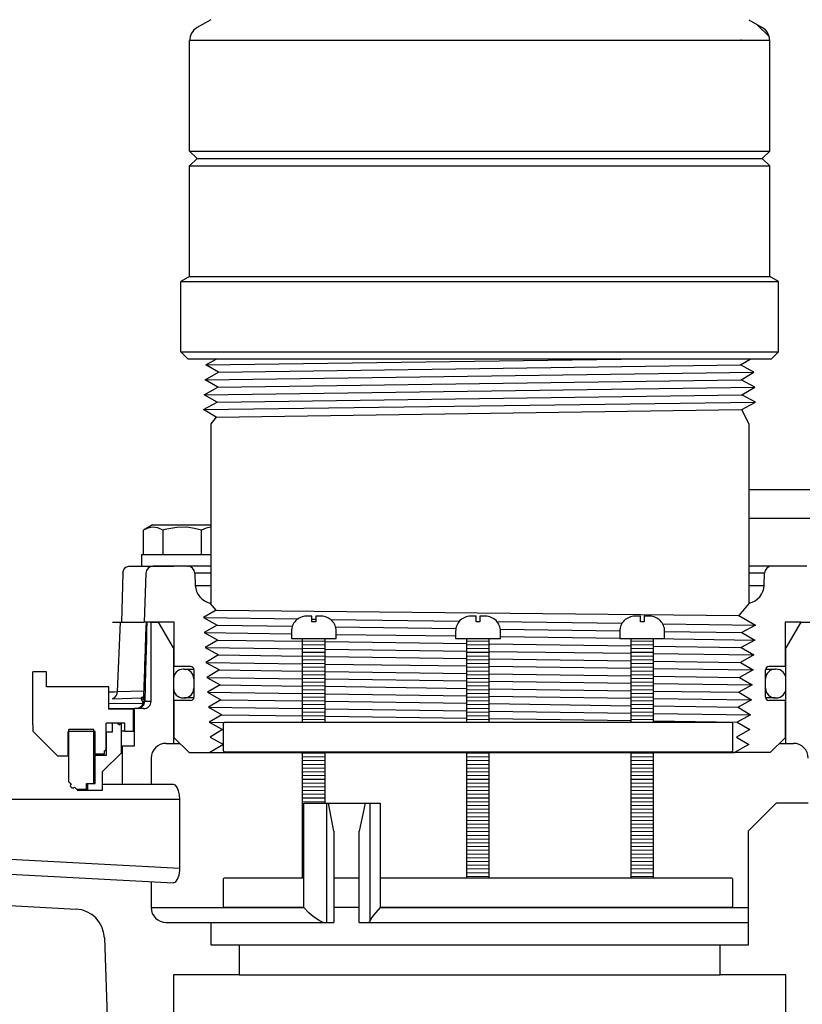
# Model space of a CAD drawing. Extents: x 1529 to 4201, y -422 to 622.
# Tile 181 of 256: x 2092.41 to 2098.96, y 112.43 to 120.67. Entities that reach past the tile are written whole.
import ezdxf

# ---------------------------------------------------------------- set-up
doc = ezdxf.new("R2010")
doc.units = 0
doc.header["$MEASUREMENT"] = 0
for name, color, linetype in [('GALV-4', 4, 'CONTINUOUS'), ('JACK-SCREW', 2, 'CONTINUOUS'), ('SPILL-BUCKET', 1, 'CONTINUOUS'), ('SWIVEL-ADAPTOR', 1, 'CONTINUOUS')]:
    doc.layers.add(name, color=color, linetype=linetype)

msp = doc.modelspace()

# ---------------------------------------------------------------- linework, layer by layer
at = {"layer": 'GALV-4', "linetype": 'Continuous'}
for p, q in [((2093.96643, 117.77989), (2094.05259, 117.8273)), ((2098.43726, 117.77989), (2098.51827, 117.8273)), ((2094.07333, 117.71743), (2093.96643, 117.77989)), ((2098.55094, 117.71743), (2098.43726, 117.77989)), ((2093.95948, 117.65497), (2094.07333, 117.71743)), ((2094.0667, 117.59252), (2093.95948, 117.65497)), ((2098.44388, 117.65497), (2098.55094, 117.71743)), ((2098.5579, 117.59252), (2098.44388, 117.65497)), ((2093.95252, 117.53006), (2094.0667, 117.59252)), ((2098.4505, 117.53006), (2098.5579, 117.59252)), ((2094.06008, 117.4676), (2093.95252, 117.53006)), ((2098.56485, 117.4676), (2098.4505, 117.53006)), ((2093.9459, 117.40515), (2094.06008, 117.4676)), ((2094.05346, 117.34269), (2093.9459, 117.40515)), ((2098.4505, 117.40524), (2098.56485, 117.4676)), ((2098.50695, 117.28696), (2098.4505, 117.40524)), ((2094.05284, 117.34305), (2094.00695, 117.28696)), ((2094.00695, 117.28696), (2094.00695, 115.78714)), ((2094.05284, 115.72675), (2094.00343, 115.78714)), ((2098.51046, 115.78714), (2098.44202, 115.70348)), ((2094.05346, 115.72711), (2093.9459, 115.66465)), ((2098.44202, 115.70348), (2098.42534, 115.68309)), ((2098.42534, 115.68309), (2098.56485, 115.6022)), ((2093.9459, 115.66465), (2094.06008, 115.6022)), ((2094.06008, 115.6022), (2093.95252, 115.53974)), ((2098.56485, 115.6022), (2098.4505, 115.53974)), ((2093.95252, 115.53974), (2094.0667, 115.47728)), ((2098.4505, 115.53974), (2098.5579, 115.47728)), ((2094.0667, 115.47728), (2093.95948, 115.41482)), ((2098.5579, 115.47728), (2098.44388, 115.41482)), ((2093.95948, 115.41482), (2094.07333, 115.35237)), ((2094.07333, 115.35237), (2093.96643, 115.28991)), ((2098.55094, 115.35237), (2098.43726, 115.28991)), ((2098.44388, 115.41482), (2098.55094, 115.35237)), ((2093.96643, 115.28991), (2094.07995, 115.22745)), ((2098.43726, 115.28991), (2098.54398, 115.22745)), ((2094.07995, 115.22745), (2093.97339, 115.165)), ((2094.06723, 115.23445), (2094.07634, 115.22534)), ((2098.54398, 115.22745), (2098.43064, 115.165)), ((2093.97339, 115.165), (2094.08657, 115.10254)), ((2094.08657, 115.10254), (2093.98035, 115.04008)), ((2098.53702, 115.10254), (2098.42401, 115.04008)), ((2098.43064, 115.165), (2098.53702, 115.10254)), ((2093.98035, 115.04008), (2094.09319, 114.97762)), ((2098.42401, 115.04008), (2098.53007, 114.97762)), ((2094.09319, 114.97762), (2093.9873, 114.91517)), ((2098.53007, 114.97762), (2098.41739, 114.91517)), ((2093.9873, 114.91517), (2094.09981, 114.85271)), ((2094.09981, 114.85271), (2093.99426, 114.79025)), ((2098.52311, 114.85271), (2098.41077, 114.79025)), ((2098.41739, 114.91517), (2098.52311, 114.85271)), ((2093.99426, 114.79025), (2094.10644, 114.72779)), ((2098.41077, 114.79025), (2098.51615, 114.72779)), ((2094.10644, 114.72779), (2094.00122, 114.66534)), ((2098.51615, 114.72779), (2098.40415, 114.66534)), ((2094.00122, 114.66534), (2094.11306, 114.60288)), ((2098.40415, 114.66534), (2098.5092, 114.60288)), ((2094.11306, 114.60288), (2093.9989, 114.5349)), ((2093.9989, 114.5349), (2098.38765, 114.5349)), ((2098.5092, 114.60288), (2098.38765, 114.5349))]:
    msp.add_line(p, q, dxfattribs=at)
at = {"layer": 'GALV-4', "color": 7, "linetype": 'Continuous'}
for p, q in [((2093.96643, 117.77989), (2097.44094, 117.8273)), ((2094.07333, 117.71743), (2098.43726, 117.77989)), ((2093.95948, 117.65497), (2098.55094, 117.71743)), ((2094.0667, 117.59252), (2098.44388, 117.65497)), ((2093.95252, 117.53006), (2098.5579, 117.59252)), ((2094.06008, 117.4676), (2098.4505, 117.53006)), ((2093.94621, 117.40497), (2098.56485, 117.4676)), ((2094.05346, 117.34269), (2098.4505, 117.40524)), ((2094.05346, 115.72711), (2098.42534, 115.68309)), ((2093.9459, 115.66465), (2094.7358, 115.65397)), ((2094.06008, 115.6022), (2094.68933, 115.59324)), ((2094.85395, 115.65237), (2094.8852, 115.65195)), ((2095.00839, 115.65029), (2096.08818, 115.63568)), ((2096.22726, 115.6338), (2096.25851, 115.63338)), ((2096.40129, 115.63145), (2097.44754, 115.6173)), ((2097.78755, 115.61271), (2098.56485, 115.6022)), ((2093.95252, 115.53974), (2094.68208, 115.52984)), ((2095.05154, 115.58809), (2096.05742, 115.57378)), ((2095.05708, 115.52476), (2096.05538, 115.51122)), ((2096.42919, 115.56849), (2097.42872, 115.55427)), ((2097.80368, 115.54894), (2098.4505, 115.53974)), ((2094.0667, 115.47728), (2094.77583, 115.46716)), ((2094.96333, 115.46449), (2096.14913, 115.44757)), ((2096.33663, 115.44489), (2097.52243, 115.42797)), ((2096.43038, 115.50613), (2097.42868, 115.4926)), ((2097.70965, 115.48879), (2098.5579, 115.47728)), ((2093.95948, 115.41482), (2094.77583, 115.40372)), ((2094.07333, 115.35237), (2094.77583, 115.34231)), ((2094.96333, 115.40117), (2096.14913, 115.38504)), ((2096.33663, 115.38249), (2097.52243, 115.36636)), ((2097.70993, 115.4253), (2098.44388, 115.41482)), ((2097.70993, 115.36381), (2098.55094, 115.35237)), ((2093.96643, 115.28991), (2094.77583, 115.27887)), ((2094.96333, 115.33963), (2096.14913, 115.32266)), ((2094.96333, 115.27631), (2096.14913, 115.26013)), ((2096.33663, 115.31997), (2097.52243, 115.303)), ((2097.70993, 115.30032), (2098.43726, 115.28991)), ((2094.07995, 115.22745), (2094.77583, 115.21746)), ((2094.96333, 115.21477), (2096.14913, 115.19775)), ((2096.33663, 115.25757), (2097.52243, 115.24139)), ((2096.33663, 115.19506), (2097.52243, 115.17803)), ((2097.70993, 115.23883), (2098.54398, 115.22745)), ((2093.97339, 115.165), (2094.77583, 115.15401)), ((2094.08657, 115.10254), (2094.77583, 115.09261)), ((2094.96333, 115.15145), (2096.14913, 115.13522)), ((2096.33663, 115.13265), (2097.52243, 115.11642)), ((2097.70993, 115.17534), (2098.43064, 115.165)), ((2097.70993, 115.11386), (2098.53702, 115.10254)), ((2093.98035, 115.04008), (2094.77583, 115.02916)), ((2094.96333, 115.08991), (2096.14913, 115.07284)), ((2094.96333, 115.02659), (2096.14913, 115.01031)), ((2096.33663, 115.07014), (2097.52243, 115.05306)), ((2097.70993, 115.05036), (2098.42401, 115.04008)), ((2094.09319, 114.97762), (2094.77583, 114.96776)), ((2094.96333, 114.96506), (2096.14913, 114.94793)), ((2096.33663, 115.00773), (2097.52243, 114.99146)), ((2096.33663, 114.94522), (2097.52243, 114.92809)), ((2097.70993, 114.98888), (2098.53007, 114.97762)), ((2093.9873, 114.91517), (2094.77583, 114.90431)), ((2094.09981, 114.85271), (2094.77583, 114.84291)), ((2094.96333, 114.90173), (2096.14913, 114.8854)), ((2096.33663, 114.88282), (2097.52243, 114.86649)), ((2097.70993, 114.92538), (2098.41739, 114.91517)), ((2097.70993, 114.86391), (2098.52311, 114.85271)), ((2093.99426, 114.79025), (2094.12171, 114.7885)), ((2094.96333, 114.8402), (2096.14913, 114.82302)), ((2096.33663, 114.8203), (2097.52243, 114.80312)), ((2097.70993, 114.80041), (2098.41077, 114.79025))]:
    msp.add_line(p, q, dxfattribs=at)
at = {"layer": 'GALV-4'}
msp.add_line((2098.50695, 117.28696), (2098.50695, 115.78714), dxfattribs=at)
at = {"layer": 'JACK-SCREW'}
for p, q in [((2094.77583, 114.79014), (2094.77583, 115.48879)), ((2094.96333, 114.79014), (2094.96333, 115.48879)), ((2096.14913, 114.79014), (2096.14913, 115.48879)), ((2096.33663, 114.79014), (2096.33663, 115.48879)), ((2097.52243, 114.79014), (2097.52243, 115.48879)), ((2097.70993, 114.79014), (2097.70993, 115.48879)), ((2094.77583, 113.48879), (2094.77583, 114.54014)), ((2094.96333, 114.11319), (2094.96333, 114.54014)), ((2096.14913, 113.48879), (2096.14913, 114.54014)), ((2096.33663, 113.48879), (2096.33663, 114.54014)), ((2097.52243, 113.48879), (2097.52243, 114.54014)), ((2097.70993, 113.48879), (2097.70993, 114.54014))]:
    msp.add_line(p, q, dxfattribs=at)
for points in [[(2094.68208, 115.55129), (2094.68208, 115.48879), (2095.05708, 115.48879), (2095.05708, 115.55129, 0.4142136), (2094.93208, 115.67629), (2094.8852, 115.67629), (2094.8852, 115.62941), (2094.85395, 115.62941), (2094.85395, 115.67629), (2094.80708, 115.67629, 0.4142136)], [(2096.05538, 115.55129), (2096.05538, 115.48879), (2096.43038, 115.48879), (2096.43038, 115.55129, 0.4142136), (2096.30538, 115.67629), (2096.25851, 115.67629), (2096.25851, 115.62941), (2096.22726, 115.62941), (2096.22726, 115.67629), (2096.18038, 115.67629, 0.4142136)], [(2097.42868, 115.55129), (2097.42868, 115.48879), (2097.80368, 115.48879), (2097.80368, 115.55129, 0.4142136), (2097.67868, 115.67629), (2097.63181, 115.67629), (2097.63181, 115.62941), (2097.60056, 115.62941), (2097.60056, 115.67629), (2097.55368, 115.67629, 0.4142136)]]:
    msp.add_lwpolyline(points, format="xyb", close=True, dxfattribs=at)
at = {"layer": 'JACK-SCREW', "color": 2, "linetype": 'Continuous'}
msp.add_lwpolyline([(2094.11306, 114.55576), (2094.11306, 114.77451, -0.4142136), (2094.12868, 114.79014), (2098.35708, 114.79014, -0.4142136), (2098.3727, 114.77451), (2098.3727, 114.55576, -0.4142136), (2098.35708, 114.54014), (2094.12868, 114.54014, -0.4142136)], format="xyb", close=True, dxfattribs=at)
for points in [[(2094.78557, 113.23879), (2094.12868, 113.23879, -0.4142136), (2094.11306, 113.25441), (2094.11306, 113.47316, -0.4142136), (2094.12868, 113.48879), (2094.78557, 113.48879)], [(2095.42539, 113.48879), (2098.35708, 113.48879, -0.4142136), (2098.3727, 113.47316), (2098.3727, 113.25441, -0.4142136), (2098.35708, 113.23879), (2095.42539, 113.23879)]]:
    msp.add_lwpolyline(points, format="xyb", dxfattribs=at)
for points in [[(2095.03692, 113.48879), (2095.24997, 113.48879)], [(2095.24997, 113.23879), (2095.03692, 113.23879)]]:
    msp.add_lwpolyline(points, dxfattribs=at)
at = {"layer": 'SPILL-BUCKET', "color": 7, "linetype": 'Continuous'}
for p, q in [((2099.6716, 116.73473), (2098.50695, 116.73473)), ((2099.6716, 116.49363), (2098.50695, 116.49363)), ((2094.00695, 116.03605), (2093.87477, 116.03605)), ((2098.63912, 116.03605), (2098.50695, 116.03605)), ((2093.87831, 115.93474), (2094.00695, 115.93474)), ((2098.50695, 115.93474), (2098.63559, 115.93474)), ((2094.96333, 115.46803), (2094.77583, 115.46537)), ((2094.96333, 115.43678), (2094.77583, 115.43411)), ((2096.33663, 115.46803), (2096.14913, 115.46537)), ((2096.33663, 115.43678), (2096.14913, 115.43411)), ((2097.70993, 115.46803), (2097.52243, 115.46537)), ((2097.70993, 115.43678), (2097.52243, 115.43411)), ((2094.96333, 115.40553), (2094.77583, 115.40286)), ((2094.96333, 115.37427), (2094.77583, 115.37161)), ((2096.33663, 115.40553), (2096.14913, 115.40286)), ((2096.33663, 115.37427), (2096.14913, 115.37161)), ((2097.70993, 115.40553), (2097.52243, 115.40286)), ((2097.70993, 115.37427), (2097.52243, 115.37161)), ((2094.96333, 115.34302), (2094.77583, 115.34035)), ((2094.96333, 115.31177), (2094.77583, 115.3091)), ((2094.96333, 115.28051), (2094.77583, 115.27785)), ((2096.33663, 115.34302), (2096.14913, 115.34035)), ((2096.33663, 115.31177), (2096.14913, 115.3091)), ((2096.33663, 115.28051), (2096.14913, 115.27785)), ((2097.70993, 115.34302), (2097.52243, 115.34035)), ((2097.70993, 115.31177), (2097.52243, 115.3091)), ((2097.70993, 115.28051), (2097.52243, 115.27785)), ((2093.78614, 115.23317), (2093.77614, 115.23317)), ((2093.78614, 115.23317), (2093.7951, 115.23317)), ((2094.96333, 115.24926), (2094.77583, 115.24659)), ((2094.96333, 115.21801), (2094.77583, 115.21534)), ((2094.96333, 115.18675), (2094.77583, 115.18409)), ((2096.33663, 115.24926), (2096.14913, 115.24659)), ((2096.33663, 115.21801), (2096.14913, 115.21534)), ((2096.33663, 115.18675), (2096.14913, 115.18409)), ((2097.70993, 115.24926), (2097.52243, 115.24659)), ((2097.70993, 115.21801), (2097.52243, 115.21534)), ((2097.70993, 115.18675), (2097.52243, 115.18409)), ((2098.7188, 115.23317), (2098.72776, 115.23317)), ((2098.73775, 115.23317), (2098.72776, 115.23317)), ((2093.6962, 115.15323), (2093.6962, 115.07328)), ((2093.86608, 115.15323), (2093.86608, 115.07328)), ((2093.86633, 115.15323), (2093.86608, 115.15323)), ((2093.86708, 115.15323), (2093.86633, 115.15323)), ((2094.96333, 115.1555), (2094.77583, 115.15283)), ((2094.96333, 115.12425), (2094.77583, 115.12158)), ((2096.33663, 115.1555), (2096.14913, 115.15283)), ((2096.33663, 115.12425), (2096.14913, 115.12158)), ((2097.70993, 115.1555), (2097.52243, 115.15283)), ((2097.70993, 115.12425), (2097.52243, 115.12158)), ((2098.64756, 115.15323), (2098.64681, 115.15323)), ((2098.64781, 115.15323), (2098.64756, 115.15323)), ((2098.64781, 115.07328), (2098.64781, 115.15323)), ((2098.8177, 115.07328), (2098.8177, 115.15323)), ((2093.86608, 115.07328), (2093.86633, 115.07328)), ((2093.86633, 115.07328), (2093.86708, 115.07328)), ((2094.96333, 115.09299), (2094.77583, 115.09033)), ((2094.96333, 115.06174), (2094.77583, 115.05907)), ((2094.96333, 115.03049), (2094.77583, 115.02782)), ((2096.33663, 115.09299), (2096.14913, 115.09033)), ((2096.33663, 115.06174), (2096.14913, 115.05907)), ((2096.33663, 115.03049), (2096.14913, 115.02782)), ((2097.70993, 115.09299), (2097.52243, 115.09033)), ((2097.70993, 115.06174), (2097.52243, 115.05907)), ((2097.70993, 115.03049), (2097.52243, 115.02782)), ((2098.64682, 115.07328), (2098.64756, 115.07328)), ((2098.64756, 115.07328), (2098.64781, 115.07328)), ((2093.77614, 114.99334), (2093.78614, 114.99334)), ((2093.79508, 114.99334), (2093.78614, 114.99334)), ((2093.82185, 114.99334), (2093.79508, 114.99334)), ((2094.96333, 114.99924), (2094.77583, 114.99657)), ((2094.96333, 114.96798), (2094.77583, 114.96531)), ((2094.96333, 114.93673), (2094.77583, 114.93406)), ((2096.33663, 114.99924), (2096.14913, 114.99657)), ((2096.33663, 114.96798), (2096.14913, 114.96531)), ((2096.33663, 114.93673), (2096.14913, 114.93406)), ((2097.70993, 114.99924), (2097.52243, 114.99657)), ((2097.70993, 114.96798), (2097.52243, 114.96531)), ((2097.70993, 114.93673), (2097.52243, 114.93406)), ((2098.72776, 114.99334), (2098.73775, 114.99334)), ((2094.96333, 114.90548), (2094.77583, 114.90281)), ((2094.96333, 114.87422), (2094.77583, 114.87156)), ((2096.33663, 114.90548), (2096.14913, 114.90281)), ((2096.33663, 114.87422), (2096.14913, 114.87156)), ((2097.70993, 114.90548), (2097.52243, 114.90281)), ((2097.70993, 114.87422), (2097.52243, 114.87156)), ((2094.96333, 114.84297), (2094.77583, 114.8403)), ((2094.96333, 114.81172), (2094.77583, 114.80905)), ((2096.33663, 114.84297), (2096.14913, 114.8403)), ((2096.33663, 114.81172), (2096.14913, 114.80905)), ((2097.70993, 114.84297), (2097.52243, 114.8403)), ((2097.70993, 114.81172), (2097.52243, 114.80905)), ((2094.96333, 114.53044), (2094.77583, 114.52777)), ((2096.33663, 114.53044), (2096.14913, 114.52777)), ((2097.70993, 114.53044), (2097.52243, 114.52777)), ((2094.96333, 114.49918), (2094.77583, 114.49652)), ((2094.96333, 114.46793), (2094.77583, 114.46526)), ((2096.33663, 114.49918), (2096.14913, 114.49652)), ((2096.33663, 114.46793), (2096.14913, 114.46526)), ((2097.70993, 114.49918), (2097.52243, 114.49652)), ((2097.70993, 114.46793), (2097.52243, 114.46526)), ((2094.96333, 114.43668), (2094.77583, 114.43401)), ((2094.96333, 114.40543), (2094.77583, 114.40276)), ((2094.96333, 114.37417), (2094.77583, 114.3715)), ((2096.33663, 114.43668), (2096.14913, 114.43401)), ((2096.33663, 114.40543), (2096.14913, 114.40276)), ((2096.33663, 114.37417), (2096.14913, 114.3715)), ((2097.70993, 114.43668), (2097.52243, 114.43401)), ((2097.70993, 114.40543), (2097.52243, 114.40276)), ((2097.70993, 114.37417), (2097.52243, 114.3715)), ((2094.96333, 114.34292), (2094.77583, 114.34025)), ((2094.96333, 114.31167), (2094.77583, 114.309)), ((2094.96333, 114.28041), (2094.77583, 114.27775)), ((2096.33663, 114.34292), (2096.14913, 114.34025)), ((2096.33663, 114.31167), (2096.14913, 114.309)), ((2096.33663, 114.28041), (2096.14913, 114.27775)), ((2097.70993, 114.34292), (2097.52243, 114.34025)), ((2097.70993, 114.31167), (2097.52243, 114.309)), ((2097.70993, 114.28041), (2097.52243, 114.27775)), ((2094.96333, 114.24916), (2094.77583, 114.24649)), ((2094.96333, 114.21791), (2094.77583, 114.21524)), ((2096.33663, 114.24916), (2096.14913, 114.24649)), ((2096.33663, 114.21791), (2096.14913, 114.21524)), ((2097.70993, 114.24916), (2097.52243, 114.24649)), ((2097.70993, 114.21791), (2097.52243, 114.21524)), ((2094.96333, 114.18665), (2094.77583, 114.18399)), ((2094.96333, 114.1554), (2094.77583, 114.15273)), ((2094.96333, 114.12415), (2094.77583, 114.12148)), ((2096.33663, 114.18665), (2096.14913, 114.18399)), ((2096.33663, 114.1554), (2096.14913, 114.15273)), ((2096.33663, 114.12415), (2096.14913, 114.12148)), ((2097.70993, 114.18665), (2097.52243, 114.18399)), ((2097.70993, 114.1554), (2097.52243, 114.15273)), ((2097.70993, 114.12415), (2097.52243, 114.12148)), ((2094.78557, 114.09036), (2094.77583, 114.09023)), ((2094.78557, 114.05911), (2094.77583, 114.05897)), ((2094.78557, 114.02786), (2094.77583, 114.02772)), ((2096.33663, 114.09289), (2096.14913, 114.09023)), ((2096.33663, 114.06164), (2096.14913, 114.05897)), ((2096.33663, 114.03039), (2096.14913, 114.02772)), ((2097.70993, 114.09289), (2097.52243, 114.09023)), ((2097.70993, 114.06164), (2097.52243, 114.05897)), ((2097.70993, 114.03039), (2097.52243, 114.02772)), ((2094.78557, 113.99661), (2094.77583, 113.99647)), ((2094.78557, 113.96535), (2094.77583, 113.96521)), ((2096.33663, 113.99913), (2096.14913, 113.99647)), ((2096.33663, 113.96788), (2096.14913, 113.96521)), ((2097.70993, 113.99913), (2097.52243, 113.99647)), ((2097.70993, 113.96788), (2097.52243, 113.96521)), ((2094.78557, 113.9341), (2094.77583, 113.93396)), ((2094.78557, 113.90285), (2094.77583, 113.90271)), ((2094.78557, 113.87159), (2094.77583, 113.87145)), ((2096.33663, 113.93663), (2096.14913, 113.93396)), ((2096.33663, 113.90537), (2096.14913, 113.90271)), ((2096.33663, 113.87412), (2096.14913, 113.87145)), ((2097.70993, 113.93663), (2097.52243, 113.93396)), ((2097.70993, 113.90537), (2097.52243, 113.90271)), ((2097.70993, 113.87412), (2097.52243, 113.87145)), ((2094.78557, 113.84034), (2094.77583, 113.8402)), ((2094.78557, 113.80909), (2094.77583, 113.80895)), ((2096.33663, 113.84287), (2096.14913, 113.8402)), ((2096.33663, 113.81161), (2096.14913, 113.80895)), ((2096.33663, 113.78036), (2096.14913, 113.77769)), ((2097.70993, 113.84287), (2097.52243, 113.8402)), ((2097.70993, 113.81161), (2097.52243, 113.80895)), ((2097.70993, 113.78036), (2097.52243, 113.77769)), ((2094.78557, 113.77783), (2094.77583, 113.77769)), ((2094.78557, 113.74658), (2094.77583, 113.74644)), ((2094.78557, 113.71533), (2094.77583, 113.71519)), ((2096.33663, 113.74911), (2096.14913, 113.74644)), ((2096.33663, 113.71786), (2096.14913, 113.71519)), ((2097.70993, 113.74911), (2097.52243, 113.74644)), ((2097.70993, 113.71786), (2097.52243, 113.71519)), ((2094.78557, 113.68407), (2094.77583, 113.68393)), ((2094.78557, 113.65282), (2094.77583, 113.65268)), ((2094.78557, 113.62157), (2094.77583, 113.62143)), ((2096.33663, 113.6866), (2096.14913, 113.68393)), ((2096.33663, 113.65535), (2096.14913, 113.65268)), ((2096.33663, 113.6241), (2096.14913, 113.62143)), ((2097.70993, 113.6866), (2097.52243, 113.68393)), ((2097.70993, 113.65535), (2097.52243, 113.65268)), ((2097.70993, 113.6241), (2097.52243, 113.62143)), ((2094.78557, 113.59031), (2094.77583, 113.59018)), ((2094.78557, 113.55906), (2094.77583, 113.55892)), ((2096.33663, 113.59284), (2096.14913, 113.59018)), ((2096.33663, 113.56159), (2096.14913, 113.55892)), ((2097.70993, 113.59284), (2097.52243, 113.59018)), ((2097.70993, 113.56159), (2097.52243, 113.55892)), ((2094.78557, 113.52781), (2094.77583, 113.52767)), ((2094.78557, 113.49655), (2094.77583, 113.49642)), ((2096.33663, 113.53034), (2096.14913, 113.52767)), ((2096.33663, 113.49908), (2096.14913, 113.49642)), ((2097.70993, 113.53034), (2097.52243, 113.52767)), ((2097.70993, 113.49908), (2097.52243, 113.49642))]:
    msp.add_line(p, q, dxfattribs=at)
at = {"layer": 'SPILL-BUCKET', "linetype": 'Continuous'}
for p, q in [((2093.51917, 116.4401), (2093.44447, 116.39696)), ((2093.51983, 116.42193), (2093.48209, 116.41447)), ((2093.51917, 116.4401), (2094.00695, 116.4401)), ((2093.56423, 116.41605), (2093.51983, 116.42193)), ((2093.7247, 116.42006), (2093.6408, 116.40598)), ((2093.80754, 116.42055), (2093.7247, 116.42006)), ((2093.8703, 116.41185), (2093.80754, 116.42055)), ((2094.00664, 116.42193), (2093.9689, 116.41447)), ((2094.00695, 116.42189), (2094.00664, 116.42193)), ((2093.48209, 116.41447), (2093.44447, 116.39696)), ((2093.44447, 116.19027), (2093.44447, 116.39696)), ((2093.60673, 116.39696), (2093.56423, 116.41605)), ((2093.62372, 116.40167), (2093.60673, 116.39696)), ((2093.60673, 116.39696), (2093.60673, 116.19027)), ((2093.6408, 116.40598), (2093.62372, 116.40167)), ((2093.93127, 116.39696), (2093.8703, 116.41185)), ((2093.9689, 116.41447), (2093.93127, 116.39696)), ((2093.93127, 116.19027), (2093.93127, 116.39696)), ((2093.42774, 116.19027), (2093.42774, 116.09633)), ((2094.00695, 116.19027), (2093.42774, 116.19027)), ((2093.27917, 116.06635), (2093.29781, 116.08833)), ((2093.29781, 116.08833), (2093.32287, 116.09633)), ((2093.32287, 116.09633), (2093.59421, 116.09633)), ((2093.81235, 116.09633), (2093.52631, 116.09633)), ((2093.59421, 116.09633), (2093.63926, 116.09633)), ((2093.63926, 116.09633), (2093.6722, 116.09633)), ((2093.6722, 116.09633), (2093.69228, 116.09633)), ((2093.69228, 116.09633), (2093.69903, 116.09633)), ((2093.81235, 116.09633), (2093.8183, 116.09633)), ((2094.00695, 116.09633), (2093.8183, 116.09633)), ((2098.70155, 116.09633), (2098.50695, 116.09633)), ((2098.99233, 116.09633), (2098.70155, 116.09633)), ((2093.27174, 116.03605), (2093.26006, 115.6279)), ((2093.27174, 116.03605), (2093.27917, 116.06635)), ((2093.46389, 116.03605), (2093.44964, 115.6279)), ((2093.87477, 116.03605), (2093.87831, 115.93474)), ((2098.63559, 115.93474), (2098.63912, 116.03605)), ((2094.00695, 115.78714), (2094.00343, 115.78714)), ((2098.51046, 115.78714), (2098.50695, 115.78714)), ((2093.18455, 115.6279), (2093.21529, 115.6279)), ((2093.21529, 115.6279), (2093.25336, 115.6279)), ((2093.22835, 115.04543), (2093.25336, 115.6279)), ((2093.25336, 115.6279), (2093.44964, 115.6279)), ((2093.70269, 115.6279), (2093.44964, 115.6279)), ((2093.46596, 115.61979), (2093.465, 115.5912)), ((2093.4661, 115.62385), (2093.46596, 115.61979)), ((2093.46623, 115.6279), (2093.4661, 115.62385)), ((2093.47345, 115.6279), (2093.47142, 115.55544)), ((2093.50883, 115.6279), (2093.57128, 115.6279)), ((2093.50883, 114.96576), (2093.50883, 115.6279)), ((2093.6962, 115.41154), (2093.57128, 115.6279)), ((2093.70269, 115.25491), (2093.70269, 115.6279)), ((2098.94261, 115.6279), (2098.8112, 115.6279)), ((2098.8112, 115.6279), (2098.8112, 115.25491)), ((2098.94261, 115.6279), (2098.8177, 115.41154)), ((2098.94261, 115.6279), (2099.66523, 115.6279)), ((2093.46305, 115.53323), (2093.46205, 115.50386)), ((2093.46403, 115.5626), (2093.46305, 115.53323)), ((2093.465, 115.5912), (2093.46403, 115.5626)), ((2093.47142, 115.55544), (2093.46938, 115.48296)), ((2093.46001, 115.44339), (2093.45896, 115.41219)), ((2093.46103, 115.47362), (2093.46001, 115.44339)), ((2093.46205, 115.50386), (2093.46103, 115.47362)), ((2093.46938, 115.48296), (2093.46209, 115.22447)), ((2093.45681, 115.34868), (2093.45572, 115.31638)), ((2093.45791, 115.38098), (2093.45681, 115.34868)), ((2093.45896, 115.41219), (2093.45791, 115.38098)), ((2093.69782, 115.41154), (2093.6962, 115.41154)), ((2093.6962, 115.41154), (2093.6962, 114.61285)), ((2093.70268, 115.41154), (2093.69782, 115.41154)), ((2098.81607, 115.41154), (2098.81119, 115.41154)), ((2098.8177, 115.41154), (2098.81607, 115.41154)), ((2098.8177, 114.61285), (2098.8177, 115.41154)), ((2093.45458, 115.28283), (2093.45345, 115.24927)), ((2093.45572, 115.31638), (2093.45458, 115.28283)), ((2093.45226, 115.21423), (2093.45107, 115.17919)), ((2093.45345, 115.24927), (2093.45226, 115.21423)), ((2093.46209, 115.22447), (2093.45477, 114.96576)), ((2093.8392, 115.25491), (2093.70269, 115.25491)), ((2093.7951, 115.23317), (2093.82193, 115.23317)), ((2093.82193, 115.23317), (2093.86644, 115.23317)), ((2093.86708, 115.22703), (2093.86708, 114.99998)), ((2098.64681, 114.99998), (2098.64681, 115.22703)), ((2098.64752, 115.23317), (2098.69199, 115.23317)), ((2098.8112, 115.25491), (2098.67469, 115.25491)), ((2098.69199, 115.23317), (2098.7188, 115.23317)), ((2093.4486, 115.10664), (2093.44735, 115.06965)), ((2093.44984, 115.14292), (2093.4486, 115.10664)), ((2093.45107, 115.17919), (2093.44984, 115.14292)), ((2093.15407, 115.04259), (2093.20378, 115.04449)), ((2093.20378, 115.04449), (2093.22835, 115.04543)), ((2093.20639, 114.99688), (2093.2221, 115.01791)), ((2093.2221, 115.01791), (2093.22835, 115.04543)), ((2093.22835, 115.04543), (2093.44678, 115.05305)), ((2093.44609, 115.03265), (2093.44539, 115.01225)), ((2093.44735, 115.06965), (2093.44609, 115.03265)), ((2093.15407, 114.94531), (2093.44261, 114.95037)), ((2093.18455, 114.98677), (2093.20639, 114.99688)), ((2093.18455, 114.98645), (2093.42519, 114.99486)), ((2093.41553, 114.91149), (2093.43808, 114.93393)), ((2093.42489, 114.91167), (2093.44676, 114.93453)), ((2093.42538, 114.99487), (2093.42516, 114.99487)), ((2093.42668, 114.99281), (2093.42519, 114.99486)), ((2093.42559, 114.99488), (2093.42538, 114.99487)), ((2093.42691, 114.99495), (2093.42559, 114.99488)), ((2093.42863, 114.9864), (2093.42668, 114.99281)), ((2093.42822, 114.99509), (2093.42691, 114.99495)), ((2093.4295, 114.99526), (2093.42822, 114.99509)), ((2093.42948, 114.9825), (2093.42863, 114.9864)), ((2093.43036, 114.97755), (2093.42948, 114.9825)), ((2093.43077, 114.99547), (2093.4295, 114.99526)), ((2093.43036, 114.97755), (2093.43881, 114.98611)), ((2093.43324, 114.9675), (2093.43036, 114.97755)), ((2093.432, 114.99571), (2093.43077, 114.99547)), ((2093.43085, 114.92602), (2093.44261, 114.95037)), ((2093.43321, 114.99599), (2093.432, 114.99571)), ((2093.43437, 114.9963), (2093.43321, 114.99599)), ((2093.43864, 114.95663), (2093.43324, 114.9675)), ((2093.43549, 114.99664), (2093.43437, 114.9963)), ((2093.43656, 114.997), (2093.43549, 114.99664)), ((2093.43759, 114.99738), (2093.43656, 114.997)), ((2093.43857, 114.99777), (2093.43759, 114.99738)), ((2093.43808, 114.93393), (2093.44669, 114.96471)), ((2093.4395, 114.99818), (2093.43857, 114.99777)), ((2093.44261, 114.95037), (2093.43864, 114.95663)), ((2093.43881, 114.98611), (2093.44491, 114.99628)), ((2093.44038, 114.9986), (2093.4395, 114.99818)), ((2093.44122, 114.99902), (2093.44038, 114.9986)), ((2093.4417, 114.99928), (2093.44122, 114.99902)), ((2093.44217, 114.99954), (2093.4417, 114.99928)), ((2093.44261, 114.99979), (2093.44217, 114.99954)), ((2093.44303, 115.00004), (2093.44261, 114.99979)), ((2093.44261, 114.95037), (2093.44524, 114.95746)), ((2093.44345, 115.0003), (2093.44303, 115.00004)), ((2093.44385, 115.00056), (2093.44345, 115.0003)), ((2093.44503, 115.00137), (2093.44385, 115.00056)), ((2093.44539, 115.01225), (2093.4447, 114.99184)), ((2093.44482, 114.9918), (2093.44669, 114.96471)), ((2093.44524, 114.95746), (2093.44669, 114.96471)), ((2093.44669, 114.96471), (2093.45008, 114.96523)), ((2093.44676, 114.93453), (2093.45477, 114.96576)), ((2093.45008, 114.96523), (2093.45477, 114.96576)), ((2093.45477, 114.96576), (2093.4847, 114.96576)), ((2093.4847, 114.96576), (2093.50278, 114.96576)), ((2093.50278, 114.96576), (2093.50883, 114.96576)), ((2093.8392, 114.9721), (2093.70269, 114.9721)), ((2093.70269, 114.65981), (2093.70269, 114.9721)), ((2093.86625, 114.99334), (2093.82185, 114.99334)), ((2098.69202, 114.99334), (2098.64758, 114.99334)), ((2098.8112, 114.9721), (2098.67469, 114.9721)), ((2098.71881, 114.99334), (2098.69202, 114.99334)), ((2098.72776, 114.99334), (2098.71881, 114.99334)), ((2098.8112, 114.9721), (2098.8112, 114.65981)), ((2093.15407, 114.9033), (2093.36582, 114.9033)), ((2093.36582, 114.9033), (2093.37042, 114.9033)), ((2093.44637, 114.9033), (2093.37042, 114.9033)), ((2093.37042, 114.59101), (2093.37042, 114.9033)), ((2093.38496, 114.9033), (2093.41553, 114.91149)), ((2093.38496, 114.9033), (2093.41033, 114.90927)), ((2093.39501, 114.9033), (2093.42489, 114.91167)), ((2093.41033, 114.90927), (2093.43085, 114.92602)), ((2093.63374, 114.61285), (2093.6962, 114.61285)), ((2093.6962, 114.61285), (2093.70216, 114.61285)), ((2093.70216, 114.61285), (2093.72003, 114.61285)), ((2093.70269, 114.65981), (2093.82761, 114.5349)), ((2093.72003, 114.61285), (2093.74971, 114.61285)), ((2098.68629, 114.5349), (2098.8112, 114.65981)), ((2098.76424, 114.61285), (2098.79389, 114.61285)), ((2098.79389, 114.61285), (2098.81174, 114.61285)), ((2098.81174, 114.61285), (2098.8177, 114.61285)), ((2098.8177, 114.61285), (2098.88015, 114.61285)), ((2093.26001, 114.59101), (2093.26674, 114.59101)), ((2093.26674, 114.59101), (2093.26899, 114.59101)), ((2093.26899, 114.26767), (2093.26899, 114.59101)), ((2093.26899, 114.59101), (2093.37042, 114.59101)), ((2093.82761, 114.5349), (2093.9989, 114.5349)), ((2098.68629, 114.5349), (2098.3727, 114.5349)), ((2093.50883, 114.48793), (2093.50883, 114.26767)), ((2093.69696, 114.26767), (2093.10287, 114.26767)), ((2093.71163, 114.26213), (2093.69696, 114.26767)), ((2093.72701, 114.24354), (2093.71163, 114.26213)), ((2093.73885, 114.21584), (2093.72701, 114.24354)), ((2093.74655, 114.1815), (2093.73885, 114.21584)), ((2093.7493, 114.14276), (2091.13545, 114.14276)), ((2093.7493, 114.14276), (2093.74655, 114.1815)), ((2093.7493, 113.56874), (2093.7493, 114.14276)), ((2094.78557, 113.23879), (2094.78557, 114.11319)), ((2094.78557, 114.11319), (2095.42539, 114.11319)), ((2094.97546, 114.11319), (2094.97546, 113.11387)), ((2095.01499, 113.99583), (2094.99315, 114.11319)), ((2095.29938, 114.11319), (2095.27479, 113.99527)), ((2095.34017, 113.12932), (2095.34017, 114.11319)), ((2095.42539, 114.11319), (2095.42539, 113.23879)), ((2098.50342, 113.87897), (2098.73593, 114.11319)), ((2098.73593, 114.11319), (2098.7387, 114.11319)), ((2098.7387, 114.11319), (2098.73962, 114.11319)), ((2099.00507, 114.11319), (2098.73962, 114.11319)), ((2095.03692, 113.87897), (2095.01499, 113.99583)), ((2095.27479, 113.99527), (2095.24997, 113.87897)), ((2095.03692, 113.87897), (2095.03692, 113.11387)), ((2095.24997, 113.11387), (2095.24997, 113.87897)), ((2098.50342, 113.87897), (2098.50342, 113.11387)), ((2091.13545, 113.70573), (2093.7493, 113.56874)), ((2091.25382, 113.57444), (2093.69696, 113.4464)), ((2093.74275, 113.51016), (2093.74863, 113.54948)), ((2093.74863, 113.54948), (2093.7493, 113.56874)), ((2093.50883, 113.45625), (2093.50883, 113.23879)), ((2093.69696, 113.4464), (2093.71447, 113.4534)), ((2093.71447, 113.4534), (2093.73074, 113.47583)), ((2093.73074, 113.47583), (2093.74275, 113.51016)), ((2093.50883, 113.23879), (2094.78557, 113.23879)), ((2094.78584, 113.23847), (2094.78557, 113.23879)), ((2094.82711, 113.19564), (2094.78584, 113.23847)), ((2095.42508, 113.23847), (2095.38771, 113.19787)), ((2095.42539, 113.23879), (2095.42508, 113.23847)), ((2095.42539, 113.23879), (2098.50341, 113.23879)), ((2094.85111, 113.17433), (2094.82711, 113.19564)), ((2094.87628, 113.15446), (2094.85111, 113.17433)), ((2094.9138, 113.12995), (2094.87628, 113.15446)), ((2094.94814, 113.11387), (2094.9138, 113.12995)), ((2095.33674, 113.12155), (2095.33252, 113.11584)), ((2095.33848, 113.1251), (2095.33674, 113.12155)), ((2095.34017, 113.12932), (2095.33848, 113.1251)), ((2095.35486, 113.15582), (2095.34017, 113.12932)), ((2095.36979, 113.17614), (2095.35486, 113.15582)), ((2095.38771, 113.19787), (2095.36979, 113.17614)), ((2093.63374, 113.11387), (2095.03692, 113.11387)), ((2094.00848, 113.11387), (2094.00848, 112.9265)), ((2095.24997, 113.11387), (2096.25058, 113.11387)), ((2095.32809, 113.11387), (2095.32806, 113.11387)), ((2095.33252, 113.11584), (2095.32809, 113.11387)), ((2096.25058, 113.11387), (2098.49034, 113.11387)), ((2098.49034, 113.11387), (2098.50342, 113.11387)), ((2098.50541, 112.9265), (2098.50541, 113.11387)), ((2094.24532, 112.9265), (2094.24532, 112.67501)), ((2098.26857, 112.67501), (2098.26857, 112.9265))]:
    msp.add_line(p, q, dxfattribs=at)
at = {"layer": 'SPILL-BUCKET', "color": 1, "linetype": 'Continuous'}
for p, q in [((2092.5195, 114.76789), (2092.5195, 115.21259)), ((2092.63442, 115.21259), (2092.5195, 115.21259)), ((2092.63442, 115.08498), (2092.63442, 115.21259)), ((2093.15407, 115.08498), (2092.63442, 115.08498)), ((2093.15406, 114.8978), (2093.15407, 115.08498)), ((2093.36268, 114.8978), (2093.15406, 114.8978)), ((2093.15407, 114.8978), (2093.15407, 114.92544)), ((2093.36268, 114.71593), (2093.36268, 114.8978)), ((2093.22827, 114.78288), (2093.13408, 114.78288)), ((2093.13408, 114.55812), (2093.13408, 114.78288)), ((2093.18605, 114.70793), (2093.18605, 114.78288)), ((2093.26, 114.78288), (2093.18605, 114.78288)), ((2093.22827, 114.78288), (2093.24326, 114.76789)), ((2093.24326, 114.76789), (2093.25825, 114.78288)), ((2093.29023, 114.78288), (2093.25825, 114.78288)), ((2093.26, 114.53305), (2093.26, 114.78288)), ((2093.29023, 114.71593), (2093.29023, 114.78288)), ((2092.5195, 114.76789), (2092.5195, 114.71393)), ((2092.5195, 114.71393), (2092.72536, 114.50807)), ((2092.8138, 114.50807), (2092.8138, 114.71293)), ((2093.04015, 114.71293), (2092.8138, 114.71293)), ((2092.8218, 114.29072), (2092.8218, 114.72792)), ((2093.02915, 114.72792), (2092.8218, 114.72792)), ((2093.02915, 114.27623), (2093.02915, 114.72792)), ((2093.04015, 114.52506), (2093.04015, 114.71293)), ((2093.13408, 114.70793), (2093.13596, 114.70793)), ((2093.13596, 114.70793), (2093.13658, 114.70793)), ((2093.13658, 114.70793), (2093.18605, 114.70793)), ((2093.13658, 114.51307), (2093.13658, 114.70793)), ((2093.28263, 114.71593), (2093.25998, 114.71593)), ((2093.29023, 114.71593), (2093.28263, 114.71593)), ((2093.29023, 114.71593), (2093.36268, 114.71593)), ((2093.03739, 114.52506), (2093.02915, 114.52506)), ((2093.04015, 114.52506), (2093.03739, 114.52506)), ((2093.04015, 114.52506), (2093.12009, 114.52506)), ((2093.10285, 114.37591), (2093.26, 114.53305)), ((2093.12009, 114.55004), (2093.13408, 114.55812)), ((2093.12009, 114.52506), (2093.12009, 114.55004)), ((2092.72536, 114.50807), (2092.8138, 114.50807)), ((2093.02916, 114.51307), (2093.0374, 114.51307)), ((2093.0374, 114.51307), (2093.04015, 114.51307)), ((2093.04015, 114.27623), (2093.04015, 114.51307)), ((2093.04015, 114.51307), (2093.13658, 114.51307)), ((2093.10285, 114.22077), (2093.10285, 114.37591)), ((2092.82055, 114.29072), (2092.82148, 114.29072)), ((2092.82148, 114.29072), (2092.8218, 114.29072)), ((2092.8218, 114.29072), (2092.83889, 114.27362)), ((2092.9682, 114.22826), (2092.9682, 114.27623)), ((2092.9682, 114.27623), (2093.02915, 114.27623)), ((2092.97819, 114.27623), (2093.04015, 114.27623)), ((2092.97819, 114.22077), (2092.97819, 114.27623)), ((2092.83764, 114.27362), (2092.83858, 114.27362)), ((2092.83858, 114.27362), (2092.83889, 114.27362)), ((2092.86716, 114.24536), (2092.88425, 114.22826)), ((2092.88394, 114.22826), (2092.883, 114.22826)), ((2092.88425, 114.22826), (2092.88394, 114.22826)), ((2092.88425, 114.22826), (2092.9682, 114.22826)), ((2092.8905, 114.22077), (2092.93876, 114.22077)), ((2092.93876, 114.22077), (2092.96826, 114.22077)), ((2092.96826, 114.22077), (2092.97819, 114.22077)), ((2092.97819, 114.22077), (2093.10285, 114.22077)), ((2091.12237, 113.3184), (2092.88109, 113.22623)), ((2093.11769, 112.98546), (2093.2245, 109.92689)), ((2093.6962, 112.67501), (2093.6962, 111.4674)), ((2094.24532, 112.67501), (2093.6962, 112.67501)), ((2098.8177, 112.67501), (2098.26857, 112.67501)), ((2098.8177, 111.4674), (2098.8177, 112.67501))]:
    msp.add_line(p, q, dxfattribs=at)
at = {"layer": 'SPILL-BUCKET'}
for p, q in [((2094.00848, 112.9265), (2098.50541, 112.9265)), ((2094.24532, 112.67501), (2098.26857, 112.67501))]:
    msp.add_line(p, q, dxfattribs=at)
at = {"layer": 'SPILL-BUCKET', "linetype": 'Continuous'}
for centre, radius, start, end in [((2093.52631, 116.03387), 0.06246, 90, 178), ((2093.81235, 116.03387), 0.06246, 2, 90), ((2098.70155, 116.03387), 0.06246, 90, 178), ((2094.03436, 115.94019), 0.15614, 182, 258.577269), ((2098.47954, 115.94019), 0.15614, 281.422731, 358), ((2093.8392, 115.22703), 0.02788, 0, 90), ((2098.67469, 115.22703), 0.02788, 90, 180), ((2093.44637, 114.96576), 0.06246, 270, 0), ((2093.8392, 114.99998), 0.02788, 270, 0), ((2098.67469, 114.99998), 0.02788, 180, 270), ((2093.63374, 114.48793), 0.12491, 90, 180), ((2098.88015, 114.48793), 0.12491, 0, 90), ((2093.63374, 113.23879), 0.12491, 180, 270)]:
    msp.add_arc(centre, radius, start, end, dxfattribs=at)
at = {"layer": 'SPILL-BUCKET', "color": 7, "linetype": 'Continuous'}
for centre, start, end in [((2093.77614, 115.15323), 90, 180), ((2093.78614, 115.15323), 0, 90), ((2098.72776, 115.15323), 90, 180), ((2098.73775, 115.15323), 0, 90), ((2093.77614, 115.07328), 180, 270), ((2093.78614, 115.07328), 270, 0), ((2098.72776, 115.07328), 180, 270), ((2098.73775, 115.07328), 270, 0)]:
    msp.add_arc(centre, 0.07995, start, end, dxfattribs=at)
at = {"layer": 'SPILL-BUCKET', "color": 1, "linetype": 'Continuous'}
for centre, radius, start, end in [((2092.85302, 114.25949), 0.01999, 135, 315), ((2092.86801, 112.97675), 0.24983, 2, 87)]:
    msp.add_arc(centre, radius, start, end, dxfattribs=at)
at = {"layer": 'SWIVEL-ADAPTOR', "linetype": 'Continuous'}
for p, q in [((2094.00695, 120.66811), (2093.89317, 120.6024)), ((2094.00695, 120.66811), (2093.89317, 120.6024)), ((2098.50695, 120.66811), (2098.62073, 120.6024)), ((2098.50695, 120.66811), (2098.62073, 120.6024)), ((2098.67949, 120.52441), (2098.57532, 120.62911)), ((2093.83067, 119.56928), (2093.83067, 120.4945)), ((2093.83067, 119.56928), (2093.83067, 120.4945)), ((2098.44445, 120.49984), (2098.43964, 120.49984)), ((2098.44445, 120.49984), (2098.43964, 120.49984)), ((2098.68323, 119.56928), (2098.68323, 120.4945)), ((2098.68323, 119.56928), (2098.68323, 120.4945)), ((2093.83067, 119.56928), (2093.89317, 119.50678)), ((2098.68323, 119.56928), (2098.62073, 119.50678)), ((2093.89317, 119.50678), (2093.83067, 119.44428)), ((2098.62073, 119.50678), (2098.68323, 119.44428)), ((2093.83067, 118.51907), (2093.83067, 119.44428)), ((2093.83067, 118.51907), (2093.83067, 119.44428)), ((2098.68323, 118.51907), (2098.68323, 119.44428)), ((2098.68323, 118.51907), (2098.68323, 119.44428)), ((2093.83067, 118.51907), (2093.75695, 118.47633)), ((2093.83067, 118.51907), (2093.75695, 118.47633)), ((2093.75695, 117.8898), (2093.75695, 118.47633)), ((2093.75695, 117.8898), (2093.75695, 118.47633)), ((2098.75695, 118.47633), (2098.68323, 118.51907)), ((2098.75695, 118.47633), (2098.68323, 118.51907)), ((2098.75695, 117.8898), (2098.75695, 118.47633)), ((2098.75695, 117.8898), (2098.75695, 118.47633)), ((2093.75695, 117.8898), (2093.81945, 117.8273)), ((2093.75695, 117.8898), (2093.81945, 117.8273)), ((2094.01336, 117.8273), (2093.81945, 117.8273)), ((2098.69445, 117.8273), (2093.81945, 117.8273)), ((2098.69445, 117.8273), (2098.75695, 117.8898)), ((2098.69445, 117.8273), (2098.75695, 117.8898))]:
    msp.add_line(p, q, dxfattribs=at)
at = {"layer": 'SWIVEL-ADAPTOR', "color": 7}
for p, q in [((2098.68377, 120.4945), (2093.8312, 120.4945)), ((2093.83067, 119.56928), (2098.68323, 119.56928)), ((2093.83067, 119.44428), (2098.68323, 119.44428)), ((2093.75695, 118.47633), (2098.75695, 118.47633)), ((2093.75695, 117.8898), (2098.75695, 117.8898))]:
    msp.add_line(p, q, dxfattribs=at)
at = {"layer": 'SWIVEL-ADAPTOR'}
for p, q in [((2093.89317, 119.50678), (2098.62073, 119.50678)), ((2093.83067, 118.51907), (2098.68323, 118.51907))]:
    msp.add_line(p, q, dxfattribs=at)
at = {"layer": 'SWIVEL-ADAPTOR', "linetype": 'Continuous'}
for centre, start, end in [((2093.95567, 120.4945), 120.079762, 180), ((2093.95567, 120.4945), 120.079762, 180), ((2098.55823, 120.4945), 0, 59.920238), ((2098.55823, 120.4945), 0, 59.920238)]:
    msp.add_arc(centre, 0.12447, start, end, dxfattribs=at)

doc.saveas('drawing.dxf')
